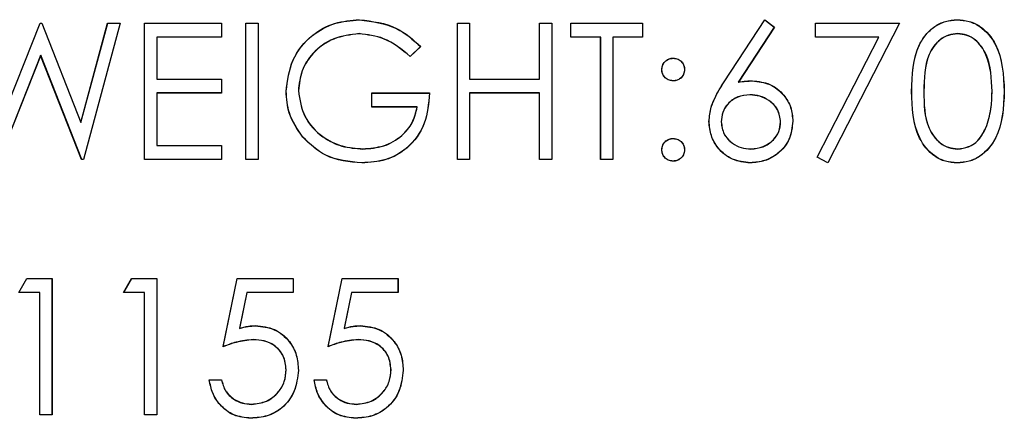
# Model space of a CAD drawing. Header units: inches. Extents: x 220 to 877, y 4 to 174.
# Tile 246 of 256: x 336.073 to 336.94, y 150.709 to 151.06. Entities that reach past the tile are written whole.
import ezdxf

# ---------------------------------------------------------------- set-up
doc = ezdxf.new("R2010")
doc.units = ezdxf.units.IN
doc.header["$LTSCALE"] = 0.5
doc.header["$MEASUREMENT"] = 0
doc.layers.add('DSS-M-S', color=53, linetype='Continuous')
doc.layers.add('DST-M-S', color=53, linetype='Continuous')

msp = doc.modelspace()

# ---------------------------------------------------------------- linework, layer by layer
at = {"layer": 'DSS-M-S', "linetype": 'Continuous', "lineweight": 25}
for p, q in [((336.69374, 151.00496), (336.72956, 151.05972)), ((336.72956, 151.05972), (336.73785, 151.05321)), ((336.05648, 150.96864), (336.09141, 151.05665)), ((336.09141, 151.05665), (336.09297, 151.05665)), ((336.09297, 151.05665), (336.12725, 150.96924)), ((336.12725, 150.96924), (336.15085, 151.05665)), ((336.16186, 151.05665), (336.12951, 150.93665)), ((336.15085, 151.05665), (336.16186, 151.05665)), ((336.1834, 151.05665), (336.2511, 151.05665)), ((336.1834, 150.93665), (336.1834, 151.05665)), ((336.2511, 151.05665), (336.2511, 151.04434)), ((336.27263, 151.05665), (336.2834, 151.05665)), ((336.27263, 150.93665), (336.27263, 151.05665)), ((336.2834, 151.05665), (336.2834, 150.93665)), ((336.45879, 151.05665), (336.46956, 151.05665)), ((336.45879, 150.93665), (336.45879, 151.05665)), ((336.46956, 151.05665), (336.46956, 151.00742)), ((336.5311, 151.05665), (336.54186, 151.05665)), ((336.5311, 151.00742), (336.5311, 151.05665)), ((336.54186, 151.05665), (336.54186, 150.93665)), ((336.55879, 151.05665), (336.62186, 151.05665)), ((336.55879, 151.04434), (336.55879, 151.05665)), ((336.62186, 151.05665), (336.62186, 151.04434)), ((336.73785, 151.05321), (336.70614, 151.00472)), ((336.77417, 151.05665), (336.84802, 151.05665)), ((336.77417, 151.04434), (336.77417, 151.05665)), ((336.84802, 151.05665), (336.78494, 150.93357)), ((336.19417, 151.04434), (336.19417, 151.00742)), ((336.2511, 151.04434), (336.19417, 151.04434)), ((336.58494, 151.04434), (336.55879, 151.04434)), ((336.58494, 150.93665), (336.58494, 151.04434)), ((336.59571, 151.04434), (336.59571, 150.93665)), ((336.62186, 151.04434), (336.59571, 151.04434)), ((336.8298, 151.04434), (336.77417, 151.04434)), ((336.77564, 150.93869), (336.8298, 151.04434)), ((336.42648, 151.03617), (336.41725, 151.02742)), ((336.09186, 151.02843), (336.05533, 150.93665)), ((336.12797, 150.93665), (336.09186, 151.02843)), ((336.19417, 151.00742), (336.2511, 151.00742)), ((336.2511, 151.00742), (336.2511, 150.99511)), ((336.46956, 151.00742), (336.5311, 151.00742)), ((336.19417, 150.99511), (336.19417, 150.94896)), ((336.2511, 150.99511), (336.19417, 150.99511)), ((336.3834, 150.99511), (336.43417, 150.99511)), ((336.3834, 150.9828), (336.3834, 150.99511)), ((336.46956, 150.99511), (336.46956, 150.93665)), ((336.5311, 150.99511), (336.46956, 150.99511)), ((336.5311, 150.93665), (336.5311, 150.99511)), ((336.4234, 150.9828), (336.3834, 150.9828)), ((336.19417, 150.94896), (336.2511, 150.94896)), ((336.2511, 150.94896), (336.2511, 150.93665)), ((336.12951, 150.93665), (336.12797, 150.93665)), ((336.2511, 150.93665), (336.1834, 150.93665)), ((336.2834, 150.93665), (336.27263, 150.93665)), ((336.46956, 150.93665), (336.45879, 150.93665)), ((336.54186, 150.93665), (336.5311, 150.93665)), ((336.59571, 150.93665), (336.58494, 150.93665)), ((336.78494, 150.93357), (336.77564, 150.93869)), ((336.07263, 150.81934), (336.07968, 150.83165)), ((336.07968, 150.83165), (336.10186, 150.83165)), ((336.10186, 150.83165), (336.10186, 150.71165)), ((336.16494, 150.81934), (336.17198, 150.83165)), ((336.17198, 150.83165), (336.19417, 150.83165)), ((336.19417, 150.83165), (336.19417, 150.71165)), ((336.25263, 150.77165), (336.26494, 150.83165)), ((336.26494, 150.83165), (336.31417, 150.83165)), ((336.31417, 150.83165), (336.31417, 150.81934)), ((336.34494, 150.77165), (336.35725, 150.83165)), ((336.35725, 150.83165), (336.40648, 150.83165)), ((336.40648, 150.83165), (336.40648, 150.81934)), ((336.0911, 150.81934), (336.07263, 150.81934)), ((336.0911, 150.71165), (336.0911, 150.81934)), ((336.1834, 150.81934), (336.16494, 150.81934)), ((336.1834, 150.71165), (336.1834, 150.81934)), ((336.27335, 150.81934), (336.26689, 150.78778)), ((336.31417, 150.81934), (336.27335, 150.81934)), ((336.36566, 150.81934), (336.3592, 150.78778)), ((336.40648, 150.81934), (336.36566, 150.81934)), ((336.24033, 150.74242), (336.2511, 150.74242)), ((336.33263, 150.74242), (336.3434, 150.74242)), ((336.10186, 150.71165), (336.0911, 150.71165)), ((336.19417, 150.71165), (336.1834, 150.71165))]:
    msp.add_line(p, q, dxfattribs=at)
for points, knots in [([(336.30802, 150.9967), (336.3092, 151.0061), (336.31157, 151.02491), (336.32883, 151.046), (336.35035, 151.05794), (336.36516, 151.05913), (336.37256, 151.05972)], [0, 0, 0, 0, 0.27959, 0.559072, 0.779411, 1, 1, 1, 1]), ([(336.37256, 151.05972), (336.38398, 151.0583), (336.40443, 151.05576), (336.41973, 151.04217), (336.42648, 151.03617)], [0, 0, 0, 0, 0.558579, 1, 1, 1, 1]), ([(336.85879, 150.9966), (336.85925, 151.01093), (336.85983, 151.02886), (336.87102, 151.04689), (336.87881, 151.05405), (336.88838, 151.05887), (336.8954, 151.05944), (336.89891, 151.05972)], [0, 0, 0, 0, 0.498702, 0.6241765, 0.7494675, 0.8747453, 1, 1, 1, 1]), ([(336.89891, 151.05972), (336.90244, 151.05944), (336.9095, 151.05888), (336.92238, 151.05261), (336.9386, 151.03259), (336.93963, 151.011), (336.94033, 150.9966)], [0, 0, 0, 0, 0.1256, 0.251197, 0.500581, 1, 1, 1, 1]), ([(336.3722, 151.04742), (336.36461, 151.04649), (336.34943, 151.04464), (336.33171, 151.03183), (336.32081, 151.01509), (336.31946, 151.00315), (336.31879, 150.99718)], [0, 0, 0, 0, 0.279847, 0.559555, 0.779847, 1, 1, 1, 1]), ([(336.41725, 151.02742), (336.40983, 151.03352), (336.39658, 151.04442), (336.37965, 151.0465), (336.3722, 151.04742)], [0, 0, 0, 0, 0.55984, 1, 1, 1, 1]), ([(336.89927, 151.04742), (336.89652, 151.04714), (336.89101, 151.04659), (336.88372, 151.04237), (336.87789, 151.03647), (336.86995, 151.02186), (336.86973, 151.00785), (336.86956, 150.99665)], [0, 0, 0, 0, 0.125139, 0.250418, 0.375519, 0.500847, 1, 1, 1, 1]), ([(336.92956, 150.99665), (336.92911, 151.00779), (336.92845, 151.02448), (336.91722, 151.04097), (336.90751, 151.04655), (336.90201, 151.04713), (336.89927, 151.04742)], [0, 0, 0, 0, 0.500072, 0.749021, 0.874598, 1, 1, 1, 1]), ([(336.63879, 151.01588), (336.63897, 151.01735), (336.63933, 151.02029), (336.64205, 151.02355), (336.64532, 151.02555), (336.64763, 151.02577), (336.64879, 151.02588)], [0, 0, 0, 0, 0.2795852, 0.5594544, 0.7796968, 1, 1, 1, 1]), ([(336.64879, 151.02588), (336.65027, 151.02571), (336.65323, 151.02538), (336.65646, 151.02262), (336.65851, 151.01937), (336.6587, 151.01704), (336.65879, 151.01588)], [0, 0, 0, 0, 0.279602, 0.559212, 0.779475, 1, 1, 1, 1]), ([(336.64879, 151.00588), (336.64731, 151.00605), (336.64436, 151.0064), (336.6411, 151.00912), (336.63909, 151.0124), (336.63889, 151.01472), (336.63879, 151.01588)], [0, 0, 0, 0, 0.2796468, 0.5592988, 0.7796148, 1, 1, 1, 1]), ([(336.65879, 151.01588), (336.65862, 151.0144), (336.65829, 151.01144), (336.65554, 151.0082), (336.65227, 151.00617), (336.64995, 151.00598), (336.64879, 151.00588)], [0, 0, 0, 0, 0.279517, 0.559326, 0.779544, 1, 1, 1, 1]), ([(336.70614, 151.00472), (336.70845, 151.00509), (336.71257, 151.00573), (336.71674, 151.00583), (336.71857, 151.00588)], [0, 0, 0, 0, 0.55991, 1, 1, 1, 1]), ([(336.71857, 151.00588), (336.72383, 151.00528), (336.73434, 151.00408), (336.74604, 150.99445), (336.75313, 150.98272), (336.75383, 150.97446), (336.75417, 150.97033)], [0, 0, 0, 0, 0.2796384, 0.5593258, 0.7795267, 1, 1, 1, 1]), ([(336.32273, 150.95626), (336.31799, 150.96312), (336.30952, 150.97539), (336.30848, 150.99018), (336.30802, 150.9967)], [0, 0, 0, 0, 0.559317, 1, 1, 1, 1]), ([(336.31879, 150.99718), (336.32002, 150.98924), (336.32247, 150.97336), (336.3384, 150.9566), (336.3569, 150.94736), (336.36941, 150.94637), (336.37566, 150.94588)], [0, 0, 0, 0, 0.279061, 0.558584, 0.779236, 1, 1, 1, 1]), ([(336.68033, 150.97011), (336.68075, 150.9744), (336.68145, 150.98147), (336.68526, 150.99062), (336.68922, 150.99796), (336.69223, 151.00263), (336.69374, 151.00496)], [0, 0, 0, 0, 0.339374, 0.559486, 0.779731, 1, 1, 1, 1]), ([(336.89891, 150.93357), (336.89541, 150.93386), (336.8884, 150.93443), (336.87566, 150.94071), (336.8599, 150.96087), (336.85923, 150.9823), (336.85879, 150.9966)], [0, 0, 0, 0, 0.125551, 0.25109, 0.50025, 1, 1, 1, 1]), ([(336.86956, 150.99665), (336.86964, 150.98543), (336.86978, 150.96863), (336.8813, 150.95225), (336.89103, 150.94676), (336.89652, 150.94617), (336.89927, 150.94588)], [0, 0, 0, 0, 0.5002912, 0.749086, 0.8746062, 1, 1, 1, 1]), ([(336.94033, 150.9966), (336.93966, 150.9822), (336.93865, 150.9606), (336.92234, 150.94071), (336.9095, 150.93443), (336.90244, 150.93386), (336.89891, 150.93357)], [0, 0, 0, 0, 0.499407, 0.748743, 0.874372, 1, 1, 1, 1]), ([(336.92501, 150.96648), (336.92654, 150.97201), (336.92927, 150.9819), (336.92947, 150.99214), (336.92956, 150.99665)], [0, 0, 0, 0, 0.5595988, 1, 1, 1, 1]), ([(336.43417, 150.99511), (336.43343, 150.98605), (336.43196, 150.96797), (336.41677, 150.94657), (336.39603, 150.93503), (336.38183, 150.93406), (336.37473, 150.93357)], [0, 0, 0, 0, 0.280351, 0.559367, 0.779371, 1, 1, 1, 1]), ([(336.71631, 150.99357), (336.71266, 150.99326), (336.70535, 150.99263), (336.69697, 150.98631), (336.69188, 150.97826), (336.69136, 150.97254), (336.6911, 150.96968)], [0, 0, 0, 0, 0.280127, 0.559515, 0.779719, 1, 1, 1, 1]), ([(336.7434, 150.96968), (336.74285, 150.97344), (336.74174, 150.98097), (336.73387, 150.98856), (336.72518, 150.99294), (336.71927, 150.99336), (336.71631, 150.99357)], [0, 0, 0, 0, 0.278754, 0.558605, 0.779147, 1, 1, 1, 1]), ([(336.37566, 150.94588), (336.38185, 150.94635), (336.39422, 150.9473), (336.40943, 150.95622), (336.41996, 150.96856), (336.42226, 150.97805), (336.4234, 150.9828)], [0, 0, 0, 0, 0.280254, 0.559912, 0.779941, 1, 1, 1, 1]), ([(336.71667, 150.93357), (336.7113, 150.93421), (336.70057, 150.9355), (336.68845, 150.94525), (336.68158, 150.95747), (336.68074, 150.9659), (336.68033, 150.97011)], [0, 0, 0, 0, 0.2796696, 0.5590848, 0.7795576, 1, 1, 1, 1]), ([(336.6911, 150.96968), (336.69161, 150.96599), (336.69264, 150.95861), (336.70013, 150.951), (336.70857, 150.94654), (336.71435, 150.9461), (336.71725, 150.94588)], [0, 0, 0, 0, 0.279059, 0.55882, 0.779303, 1, 1, 1, 1]), ([(336.75417, 150.97033), (336.75355, 150.96483), (336.75231, 150.95385), (336.74207, 150.94169), (336.72957, 150.93478), (336.72097, 150.93397), (336.71667, 150.93357)], [0, 0, 0, 0, 0.279631, 0.55896, 0.779478, 1, 1, 1, 1]), ([(336.71725, 150.94588), (336.72093, 150.94625), (336.7283, 150.94698), (336.73685, 150.95314), (336.74249, 150.96099), (336.7431, 150.96678), (336.7434, 150.96968)], [0, 0, 0, 0, 0.280018, 0.559853, 0.779987, 1, 1, 1, 1]), ([(336.89927, 150.94588), (336.90255, 150.94629), (336.9091, 150.94711), (336.91923, 150.95396), (336.92282, 150.96174), (336.92501, 150.96648)], [0, 0, 0, 0, 0.2802572, 0.5607811, 1, 1, 1, 1]), ([(336.37473, 150.93357), (336.36352, 150.93459), (336.34349, 150.93642), (336.32908, 150.9502), (336.32273, 150.95626)], [0, 0, 0, 0, 0.559617, 1, 1, 1, 1]), ([(336.63879, 150.94511), (336.63896, 150.94658), (336.63931, 150.94953), (336.64203, 150.9528), (336.64531, 150.9548), (336.64763, 150.95501), (336.64879, 150.95511)], [0, 0, 0, 0, 0.279576, 0.559284, 0.779552, 1, 1, 1, 1]), ([(336.64879, 150.95511), (336.65027, 150.95494), (336.65323, 150.95461), (336.65646, 150.95185), (336.65851, 150.9486), (336.6587, 150.94627), (336.65879, 150.94511)], [0, 0, 0, 0, 0.279602, 0.559212, 0.779475, 1, 1, 1, 1]), ([(336.64879, 150.93511), (336.64732, 150.93529), (336.64437, 150.93565), (336.64112, 150.93837), (336.63911, 150.94164), (336.6389, 150.94395), (336.63879, 150.94511)], [0, 0, 0, 0, 0.2795812, 0.5591432, 0.7795754, 1, 1, 1, 1]), ([(336.65879, 150.94511), (336.65861, 150.94364), (336.65826, 150.94068), (336.65553, 150.93744), (336.65226, 150.93542), (336.64995, 150.93521), (336.64879, 150.93511)], [0, 0, 0, 0, 0.279469, 0.559358, 0.779674, 1, 1, 1, 1]), ([(336.26689, 150.78778), (336.26948, 150.78849), (336.27412, 150.78977), (336.27891, 150.79), (336.28102, 150.79011)], [0, 0, 0, 0, 0.560064, 1, 1, 1, 1]), ([(336.28102, 150.79011), (336.28676, 150.7895), (336.29823, 150.78828), (336.31085, 150.77748), (336.31787, 150.76434), (336.31848, 150.75535), (336.31879, 150.75085)], [0, 0, 0, 0, 0.2796881, 0.5590255, 0.7792916, 1, 1, 1, 1]), ([(336.3592, 150.78778), (336.36179, 150.78849), (336.36643, 150.78977), (336.37122, 150.79), (336.37333, 150.79011)], [0, 0, 0, 0, 0.560064, 1, 1, 1, 1]), ([(336.37333, 150.79011), (336.37907, 150.7895), (336.39054, 150.78828), (336.40316, 150.77748), (336.41018, 150.76434), (336.41079, 150.75535), (336.4111, 150.75085)], [0, 0, 0, 0, 0.279688, 0.559025, 0.779292, 1, 1, 1, 1]), ([(336.27908, 150.7778), (336.27399, 150.77727), (336.26491, 150.77633), (336.25639, 150.77308), (336.25263, 150.77165)], [0, 0, 0, 0, 0.559416, 1, 1, 1, 1]), ([(336.30802, 150.75131), (336.30757, 150.75546), (336.30669, 150.76376), (336.2986, 150.77277), (336.28882, 150.77724), (336.28233, 150.77761), (336.27908, 150.7778)], [0, 0, 0, 0, 0.279539, 0.558617, 0.779047, 1, 1, 1, 1]), ([(336.37138, 150.7778), (336.3663, 150.77727), (336.35722, 150.77633), (336.3487, 150.77308), (336.34494, 150.77165)], [0, 0, 0, 0, 0.559416, 1, 1, 1, 1]), ([(336.40033, 150.75131), (336.39988, 150.75546), (336.39899, 150.76376), (336.39091, 150.77277), (336.38113, 150.77724), (336.37463, 150.77761), (336.37138, 150.7778)], [0, 0, 0, 0, 0.279539, 0.558617, 0.779047, 1, 1, 1, 1]), ([(336.31879, 150.75085), (336.31809, 150.74463), (336.31668, 150.73219), (336.3059, 150.71772), (336.29164, 150.70969), (336.28184, 150.70894), (336.27694, 150.70857)], [0, 0, 0, 0, 0.279864, 0.559271, 0.779424, 1, 1, 1, 1]), ([(336.27756, 150.72088), (336.28206, 150.72141), (336.29105, 150.72246), (336.30107, 150.73066), (336.30717, 150.7407), (336.30774, 150.74777), (336.30802, 150.75131)], [0, 0, 0, 0, 0.279617, 0.559357, 0.779559, 1, 1, 1, 1]), ([(336.4111, 150.75085), (336.41039, 150.74463), (336.40899, 150.73219), (336.39821, 150.71772), (336.38395, 150.70969), (336.37415, 150.70894), (336.36924, 150.70857)], [0, 0, 0, 0, 0.279864, 0.559271, 0.779424, 1, 1, 1, 1]), ([(336.36987, 150.72088), (336.37436, 150.72141), (336.38336, 150.72246), (336.39338, 150.73066), (336.39948, 150.7407), (336.40004, 150.74777), (336.40033, 150.75131)], [0, 0, 0, 0, 0.279617, 0.559357, 0.779559, 1, 1, 1, 1]), ([(336.27694, 150.70857), (336.27179, 150.7091), (336.26151, 150.71015), (336.24988, 150.71933), (336.24268, 150.73053), (336.24111, 150.73845), (336.24033, 150.74242)], [0, 0, 0, 0, 0.279625, 0.559019, 0.77938, 1, 1, 1, 1]), ([(336.2511, 150.74242), (336.25202, 150.73903), (336.25388, 150.73226), (336.26121, 150.7254), (336.26937, 150.72158), (336.27483, 150.72111), (336.27756, 150.72088)], [0, 0, 0, 0, 0.28005, 0.559166, 0.779583, 1, 1, 1, 1]), ([(336.36924, 150.70857), (336.3641, 150.7091), (336.35382, 150.71015), (336.34219, 150.71933), (336.33499, 150.73053), (336.33342, 150.73845), (336.33263, 150.74242)], [0, 0, 0, 0, 0.279625, 0.559019, 0.77938, 1, 1, 1, 1]), ([(336.3434, 150.74242), (336.34433, 150.73903), (336.34618, 150.73226), (336.35352, 150.7254), (336.36168, 150.72158), (336.36714, 150.72111), (336.36987, 150.72088)], [0, 0, 0, 0, 0.28005, 0.559166, 0.779583, 1, 1, 1, 1])]:
    msp.add_open_spline(points, degree=3, knots=knots, dxfattribs=at)
at = {"layer": 'DST-M-S', "linetype": 'Continuous', "lineweight": 25}
for p, q in [((336.69379, 151.00511), (336.72961, 151.05987)), ((336.72961, 151.05987), (336.7379, 151.05336)), ((336.05653, 150.96879), (336.09146, 151.05679)), ((336.09146, 151.05679), (336.09302, 151.05679)), ((336.09302, 151.05679), (336.1273, 150.96939)), ((336.1273, 150.96939), (336.15091, 151.05679)), ((336.16192, 151.05679), (336.12956, 150.93679)), ((336.15091, 151.05679), (336.16192, 151.05679)), ((336.18346, 151.05679), (336.25115, 151.05679)), ((336.18346, 150.93679), (336.18346, 151.05679)), ((336.25115, 151.05679), (336.25115, 151.04449)), ((336.27269, 151.05679), (336.28346, 151.05679)), ((336.27269, 150.93679), (336.27269, 151.05679)), ((336.28346, 151.05679), (336.28346, 150.93679)), ((336.45884, 151.05679), (336.46961, 151.05679)), ((336.45884, 150.93679), (336.45884, 151.05679)), ((336.46961, 151.05679), (336.46961, 151.00756)), ((336.53115, 151.05679), (336.54192, 151.05679)), ((336.53115, 151.00756), (336.53115, 151.05679)), ((336.54192, 151.05679), (336.54192, 150.93679)), ((336.55884, 151.05679), (336.62192, 151.05679)), ((336.55884, 151.04449), (336.55884, 151.05679)), ((336.62192, 151.05679), (336.62192, 151.04449)), ((336.7379, 151.05336), (336.7062, 151.00487)), ((336.77422, 151.05679), (336.84807, 151.05679)), ((336.77422, 151.04449), (336.77422, 151.05679)), ((336.84807, 151.05679), (336.78499, 150.93372)), ((336.19422, 151.04449), (336.19422, 151.00756)), ((336.25115, 151.04449), (336.19422, 151.04449)), ((336.58499, 151.04449), (336.55884, 151.04449)), ((336.58499, 150.93679), (336.58499, 151.04449)), ((336.59576, 151.04449), (336.59576, 150.93679)), ((336.62192, 151.04449), (336.59576, 151.04449)), ((336.82985, 151.04449), (336.77422, 151.04449)), ((336.77569, 150.93884), (336.82985, 151.04449)), ((336.42653, 151.03631), (336.4173, 151.02756)), ((336.09192, 151.02857), (336.05538, 150.93679)), ((336.12802, 150.93679), (336.09192, 151.02857)), ((336.19422, 151.00756), (336.25115, 151.00756)), ((336.25115, 151.00756), (336.25115, 150.99526)), ((336.46961, 151.00756), (336.53115, 151.00756)), ((336.19422, 150.99526), (336.19422, 150.9491)), ((336.25115, 150.99526), (336.19422, 150.99526)), ((336.38346, 150.99526), (336.43422, 150.99526)), ((336.38346, 150.98295), (336.38346, 150.99526)), ((336.46961, 150.99526), (336.46961, 150.93679)), ((336.53115, 150.99526), (336.46961, 150.99526)), ((336.53115, 150.93679), (336.53115, 150.99526)), ((336.42346, 150.98295), (336.38346, 150.98295)), ((336.19422, 150.9491), (336.25115, 150.9491)), ((336.25115, 150.9491), (336.25115, 150.93679)), ((336.12956, 150.93679), (336.12802, 150.93679)), ((336.25115, 150.93679), (336.18346, 150.93679)), ((336.28346, 150.93679), (336.27269, 150.93679)), ((336.46961, 150.93679), (336.45884, 150.93679)), ((336.54192, 150.93679), (336.53115, 150.93679)), ((336.59576, 150.93679), (336.58499, 150.93679)), ((336.78499, 150.93372), (336.77569, 150.93884)), ((336.07269, 150.81949), (336.07973, 150.83179)), ((336.07973, 150.83179), (336.10192, 150.83179)), ((336.10192, 150.83179), (336.10192, 150.71179)), ((336.16499, 150.81949), (336.17204, 150.83179)), ((336.17204, 150.83179), (336.19422, 150.83179)), ((336.19422, 150.83179), (336.19422, 150.71179)), ((336.25269, 150.77179), (336.26499, 150.83179)), ((336.26499, 150.83179), (336.31422, 150.83179)), ((336.31422, 150.83179), (336.31422, 150.81949)), ((336.34499, 150.77179), (336.3573, 150.83179)), ((336.3573, 150.83179), (336.40653, 150.83179)), ((336.40653, 150.83179), (336.40653, 150.81949)), ((336.09115, 150.81949), (336.07269, 150.81949)), ((336.09115, 150.71179), (336.09115, 150.81949)), ((336.18346, 150.81949), (336.16499, 150.81949)), ((336.18346, 150.71179), (336.18346, 150.81949)), ((336.27341, 150.81949), (336.26694, 150.78792)), ((336.31422, 150.81949), (336.27341, 150.81949)), ((336.36572, 150.81949), (336.35925, 150.78792)), ((336.40653, 150.81949), (336.36572, 150.81949)), ((336.24038, 150.74256), (336.25115, 150.74256)), ((336.33269, 150.74256), (336.34346, 150.74256)), ((336.10192, 150.71179), (336.09115, 150.71179)), ((336.19422, 150.71179), (336.18346, 150.71179))]:
    msp.add_line(p, q, dxfattribs=at)
for points, knots in [([(336.30807, 150.99684), (336.30925, 151.00625), (336.31162, 151.02505), (336.32889, 151.04615), (336.3504, 151.05808), (336.36521, 151.05928), (336.37261, 151.05987)], [0, 0, 0, 0, 0.27959, 0.559072, 0.779411, 1, 1, 1, 1]), ([(336.37261, 151.05987), (336.38404, 151.05845), (336.40448, 151.0559), (336.41978, 151.04231), (336.42653, 151.03631)], [0, 0, 0, 0, 0.558579, 1, 1, 1, 1]), ([(336.85884, 150.99675), (336.8593, 151.01107), (336.85989, 151.02901), (336.87107, 151.04703), (336.87886, 151.05419), (336.88844, 151.05901), (336.89545, 151.05959), (336.89896, 151.05987)], [0, 0, 0, 0, 0.498702, 0.624177, 0.749467, 0.874745, 1, 1, 1, 1]), ([(336.89896, 151.05987), (336.90249, 151.05959), (336.90956, 151.05902), (336.92243, 151.05276), (336.93865, 151.03274), (336.93969, 151.01115), (336.94038, 150.99675)], [0, 0, 0, 0, 0.1256, 0.251197, 0.500581, 1, 1, 1, 1]), ([(336.37225, 151.04756), (336.36466, 151.04664), (336.34949, 151.04479), (336.33176, 151.03198), (336.32086, 151.01524), (336.31951, 151.00329), (336.31884, 150.99732)], [0, 0, 0, 0, 0.279847, 0.559555, 0.779847, 1, 1, 1, 1]), ([(336.4173, 151.02756), (336.40988, 151.03367), (336.39663, 151.04457), (336.3797, 151.04665), (336.37225, 151.04756)], [0, 0, 0, 0, 0.55984, 1, 1, 1, 1]), ([(336.89932, 151.04756), (336.89657, 151.04729), (336.89107, 151.04674), (336.88377, 151.04252), (336.87795, 151.03662), (336.87001, 151.022), (336.86979, 151.00799), (336.86961, 150.99679)], [0, 0, 0, 0, 0.125139, 0.250418, 0.375519, 0.500847, 1, 1, 1, 1]), ([(336.92961, 150.99679), (336.92917, 151.00794), (336.9285, 151.02462), (336.91727, 151.04112), (336.90756, 151.0467), (336.90207, 151.04727), (336.89932, 151.04756)], [0, 0, 0, 0, 0.500072, 0.749021, 0.874598, 1, 1, 1, 1]), ([(336.63884, 151.01602), (336.63902, 151.0175), (336.63939, 151.02044), (336.6421, 151.02369), (336.64537, 151.0257), (336.64768, 151.02592), (336.64884, 151.02602)], [0, 0, 0, 0, 0.279585, 0.559454, 0.779697, 1, 1, 1, 1]), ([(336.64884, 151.02602), (336.65032, 151.02586), (336.65328, 151.02552), (336.65651, 151.02277), (336.65856, 151.01951), (336.65875, 151.01719), (336.65884, 151.01602)], [0, 0, 0, 0, 0.279602, 0.559212, 0.779475, 1, 1, 1, 1]), ([(336.64884, 151.00602), (336.64736, 151.0062), (336.64441, 151.00654), (336.64116, 151.00927), (336.63915, 151.01255), (336.63894, 151.01487), (336.63884, 151.01602)], [0, 0, 0, 0, 0.2796468, 0.5592988, 0.7796148, 1, 1, 1, 1]), ([(336.65884, 151.01602), (336.65868, 151.01455), (336.65834, 151.01159), (336.65559, 151.00834), (336.65232, 151.00632), (336.65, 151.00612), (336.64884, 151.00602)], [0, 0, 0, 0, 0.279517, 0.559326, 0.779544, 1, 1, 1, 1]), ([(336.7062, 151.00487), (336.7085, 151.00523), (336.71262, 151.00588), (336.71679, 151.00598), (336.71862, 151.00602)], [0, 0, 0, 0, 0.55991, 1, 1, 1, 1]), ([(336.71862, 151.00602), (336.72388, 151.00542), (336.7344, 151.00422), (336.7461, 150.9946), (336.75318, 150.98286), (336.75388, 150.9746), (336.75422, 150.97047)], [0, 0, 0, 0, 0.2796384, 0.5593258, 0.7795267, 1, 1, 1, 1]), ([(336.32278, 150.95641), (336.31805, 150.96327), (336.30958, 150.97554), (336.30853, 150.99033), (336.30807, 150.99684)], [0, 0, 0, 0, 0.559317, 1, 1, 1, 1]), ([(336.31884, 150.99732), (336.32007, 150.98939), (336.32253, 150.97351), (336.33845, 150.95674), (336.35695, 150.94751), (336.36946, 150.94652), (336.37572, 150.94602)], [0, 0, 0, 0, 0.279061, 0.558584, 0.779236, 1, 1, 1, 1]), ([(336.68038, 150.97026), (336.6808, 150.97455), (336.6815, 150.98162), (336.68531, 150.99077), (336.68927, 150.9981), (336.69229, 151.00277), (336.69379, 151.00511)], [0, 0, 0, 0, 0.3393742, 0.5594856, 0.7797313, 1, 1, 1, 1]), ([(336.89896, 150.93372), (336.89546, 150.934), (336.88845, 150.93457), (336.87571, 150.94085), (336.85995, 150.96102), (336.85928, 150.98245), (336.85884, 150.99675)], [0, 0, 0, 0, 0.125551, 0.25109, 0.50025, 1, 1, 1, 1]), ([(336.86961, 150.99679), (336.8697, 150.98558), (336.86983, 150.96878), (336.88135, 150.9524), (336.89108, 150.94691), (336.89658, 150.94632), (336.89932, 150.94602)], [0, 0, 0, 0, 0.500291, 0.749086, 0.874606, 1, 1, 1, 1]), ([(336.94038, 150.99675), (336.93971, 150.98234), (336.9387, 150.96075), (336.92239, 150.94086), (336.90955, 150.93457), (336.90249, 150.934), (336.89896, 150.93372)], [0, 0, 0, 0, 0.499407, 0.748743, 0.874372, 1, 1, 1, 1]), ([(336.92507, 150.96663), (336.92659, 150.97216), (336.92933, 150.98204), (336.92952, 150.99228), (336.92961, 150.99679)], [0, 0, 0, 0, 0.559599, 1, 1, 1, 1]), ([(336.43422, 150.99526), (336.43349, 150.98619), (336.43201, 150.96811), (336.41683, 150.94672), (336.39609, 150.93517), (336.38189, 150.9342), (336.37478, 150.93372)], [0, 0, 0, 0, 0.280351, 0.559367, 0.779371, 1, 1, 1, 1]), ([(336.71636, 150.99372), (336.71271, 150.9934), (336.70541, 150.99278), (336.69702, 150.98646), (336.69193, 150.97841), (336.69141, 150.97268), (336.69115, 150.96982)], [0, 0, 0, 0, 0.280127, 0.559515, 0.779719, 1, 1, 1, 1]), ([(336.74346, 150.96982), (336.7429, 150.97358), (336.74179, 150.98112), (336.73392, 150.98871), (336.72524, 150.99309), (336.71932, 150.99351), (336.71636, 150.99372)], [0, 0, 0, 0, 0.278754, 0.558605, 0.779147, 1, 1, 1, 1]), ([(336.37572, 150.94602), (336.38191, 150.9465), (336.39428, 150.94745), (336.40948, 150.95637), (336.42001, 150.9687), (336.42231, 150.9782), (336.42346, 150.98295)], [0, 0, 0, 0, 0.280254, 0.559912, 0.779941, 1, 1, 1, 1]), ([(336.71672, 150.93372), (336.71136, 150.93436), (336.70062, 150.93565), (336.6885, 150.9454), (336.68163, 150.95762), (336.6808, 150.96604), (336.68038, 150.97026)], [0, 0, 0, 0, 0.27967, 0.559085, 0.779558, 1, 1, 1, 1]), ([(336.69115, 150.96982), (336.69166, 150.96614), (336.69269, 150.95876), (336.70018, 150.95114), (336.70862, 150.94668), (336.71441, 150.94624), (336.7173, 150.94602)], [0, 0, 0, 0, 0.279059, 0.55882, 0.779303, 1, 1, 1, 1]), ([(336.75422, 150.97047), (336.7536, 150.96498), (336.75237, 150.954), (336.74212, 150.94183), (336.72963, 150.93493), (336.72103, 150.93412), (336.71672, 150.93372)], [0, 0, 0, 0, 0.279631, 0.55896, 0.779478, 1, 1, 1, 1]), ([(336.7173, 150.94602), (336.72099, 150.94639), (336.72836, 150.94713), (336.73691, 150.95328), (336.74255, 150.96113), (336.74315, 150.96693), (336.74346, 150.96982)], [0, 0, 0, 0, 0.280018, 0.559853, 0.779987, 1, 1, 1, 1]), ([(336.89932, 150.94602), (336.9026, 150.94644), (336.90916, 150.94726), (336.91929, 150.95411), (336.92288, 150.96188), (336.92507, 150.96663)], [0, 0, 0, 0, 0.280257, 0.560781, 1, 1, 1, 1]), ([(336.37478, 150.93372), (336.36357, 150.93474), (336.34354, 150.93656), (336.32913, 150.95034), (336.32278, 150.95641)], [0, 0, 0, 0, 0.559617, 1, 1, 1, 1]), ([(336.63884, 150.94526), (336.63902, 150.94673), (336.63937, 150.94968), (336.64208, 150.95295), (336.64536, 150.95495), (336.64768, 150.95515), (336.64884, 150.95526)], [0, 0, 0, 0, 0.279576, 0.559284, 0.779552, 1, 1, 1, 1]), ([(336.64884, 150.95526), (336.65032, 150.95509), (336.65328, 150.95475), (336.65651, 150.952), (336.65856, 150.94874), (336.65875, 150.94642), (336.65884, 150.94526)], [0, 0, 0, 0, 0.279602, 0.559212, 0.779475, 1, 1, 1, 1]), ([(336.64884, 150.93526), (336.64737, 150.93544), (336.64443, 150.9358), (336.64117, 150.93852), (336.63916, 150.94179), (336.63895, 150.9441), (336.63884, 150.94526)], [0, 0, 0, 0, 0.279581, 0.559143, 0.779575, 1, 1, 1, 1]), ([(336.65884, 150.94526), (336.65867, 150.94378), (336.65832, 150.94083), (336.65558, 150.93758), (336.65231, 150.93557), (336.65, 150.93536), (336.64884, 150.93526)], [0, 0, 0, 0, 0.279469, 0.559358, 0.779674, 1, 1, 1, 1]), ([(336.26694, 150.78792), (336.26954, 150.78864), (336.27417, 150.78991), (336.27897, 150.79015), (336.28108, 150.79026)], [0, 0, 0, 0, 0.560064, 1, 1, 1, 1]), ([(336.28108, 150.79026), (336.28681, 150.78965), (336.29828, 150.78843), (336.3109, 150.77763), (336.31793, 150.76449), (336.31854, 150.7555), (336.31884, 150.751)], [0, 0, 0, 0, 0.279688, 0.559025, 0.779292, 1, 1, 1, 1]), ([(336.35925, 150.78792), (336.36184, 150.78864), (336.36648, 150.78991), (336.37127, 150.79015), (336.37338, 150.79026)], [0, 0, 0, 0, 0.560064, 1, 1, 1, 1]), ([(336.37338, 150.79026), (336.37912, 150.78965), (336.39059, 150.78843), (336.40321, 150.77763), (336.41023, 150.76449), (336.41084, 150.7555), (336.41115, 150.751)], [0, 0, 0, 0, 0.279688, 0.559025, 0.779292, 1, 1, 1, 1]), ([(336.27913, 150.77795), (336.27405, 150.77742), (336.26496, 150.77648), (336.25644, 150.77323), (336.25269, 150.77179)], [0, 0, 0, 0, 0.5594162, 1, 1, 1, 1]), ([(336.30807, 150.75146), (336.30763, 150.75561), (336.30674, 150.76391), (336.29865, 150.77292), (336.28887, 150.77738), (336.28238, 150.77776), (336.27913, 150.77795)], [0, 0, 0, 0, 0.279539, 0.558617, 0.779047, 1, 1, 1, 1]), ([(336.37144, 150.77795), (336.36635, 150.77742), (336.35727, 150.77648), (336.34875, 150.77323), (336.34499, 150.77179)], [0, 0, 0, 0, 0.5594162, 1, 1, 1, 1]), ([(336.40038, 150.75146), (336.39993, 150.75561), (336.39905, 150.76391), (336.39096, 150.77292), (336.38118, 150.77738), (336.37469, 150.77776), (336.37144, 150.77795)], [0, 0, 0, 0, 0.279539, 0.558617, 0.779047, 1, 1, 1, 1]), ([(336.31884, 150.751), (336.31814, 150.74478), (336.31673, 150.73233), (336.30595, 150.71786), (336.2917, 150.70983), (336.28189, 150.70909), (336.27699, 150.70872)], [0, 0, 0, 0, 0.2798641, 0.559271, 0.7794235, 1, 1, 1, 1]), ([(336.27761, 150.72102), (336.28211, 150.72155), (336.2911, 150.72261), (336.30113, 150.73081), (336.30722, 150.74085), (336.30779, 150.74792), (336.30807, 150.75146)], [0, 0, 0, 0, 0.279617, 0.559357, 0.779559, 1, 1, 1, 1]), ([(336.41115, 150.751), (336.41045, 150.74478), (336.40904, 150.73233), (336.39826, 150.71786), (336.384, 150.70983), (336.3742, 150.70909), (336.3693, 150.70872)], [0, 0, 0, 0, 0.279864, 0.559271, 0.779424, 1, 1, 1, 1]), ([(336.36992, 150.72102), (336.37442, 150.72155), (336.38341, 150.72261), (336.39343, 150.73081), (336.39953, 150.74085), (336.4001, 150.74792), (336.40038, 150.75146)], [0, 0, 0, 0, 0.279617, 0.559357, 0.779559, 1, 1, 1, 1]), ([(336.27699, 150.70872), (336.27184, 150.70924), (336.26156, 150.7103), (336.24993, 150.71948), (336.24274, 150.73068), (336.24117, 150.7386), (336.24038, 150.74256)], [0, 0, 0, 0, 0.279625, 0.559019, 0.77938, 1, 1, 1, 1]), ([(336.25115, 150.74256), (336.25208, 150.73917), (336.25393, 150.7324), (336.26126, 150.72555), (336.26942, 150.72172), (336.27488, 150.72126), (336.27761, 150.72102)], [0, 0, 0, 0, 0.28005, 0.559166, 0.779583, 1, 1, 1, 1]), ([(336.3693, 150.70872), (336.36415, 150.70924), (336.35387, 150.7103), (336.34224, 150.71948), (336.33505, 150.73068), (336.33347, 150.7386), (336.33269, 150.74256)], [0, 0, 0, 0, 0.279625, 0.559019, 0.77938, 1, 1, 1, 1]), ([(336.34346, 150.74256), (336.34438, 150.73917), (336.34624, 150.7324), (336.35357, 150.72555), (336.36173, 150.72172), (336.36719, 150.72126), (336.36992, 150.72102)], [0, 0, 0, 0, 0.28005, 0.559166, 0.779583, 1, 1, 1, 1])]:
    msp.add_open_spline(points, degree=3, knots=knots, dxfattribs=at)

doc.saveas('drawing.dxf')
